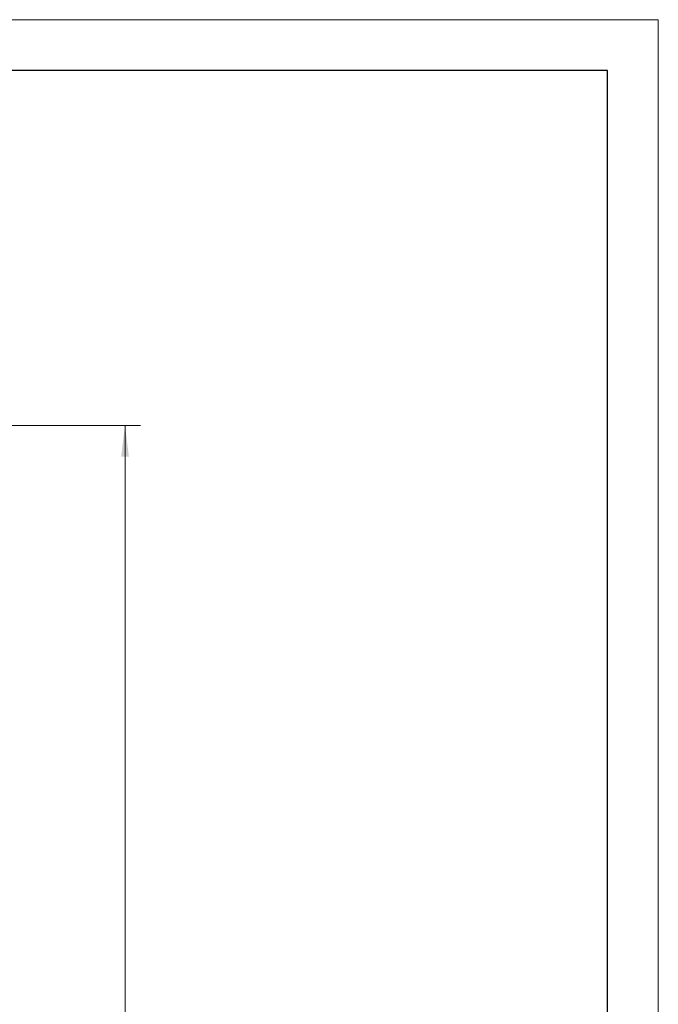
# Model space of a CAD drawing. Header units: millimetres. Extents: x 2713 to 3949, y -370 to 566.
# Tile 9 of 9: x 3763 to 3949, y 218 to 503. Entities that reach past the tile are written whole.
import ezdxf

# ---------------------------------------------------------------- set-up
doc = ezdxf.new("R2010")
doc.units = ezdxf.units.MM
doc.layers.get('0').update_dxf_attribs({"lineweight": 35})
doc.layers.add('图框_外框线', color=7, linetype='Continuous', lineweight=18)
doc.layers.add('尺寸线层', color=3, linetype='Continuous', lineweight=18)
doc.styles.add('标准', font='txt', dxfattribs={"width": 0.667})
doc.dimstyles.new('a4-1-3', dxfattribs={"dimtxt": 9, "dimasz": 9, "dimexe": 4.5, "dimexo": 0, "dimgap": 1.5, "dimtad": 1, "dimdec": 3, "dimdsep": 46, "dimtxsty": '标准', "dimblk": '_CAXARROW', "dimcen": 0, "dimdle": 12, "dimazin": 2, "dimtfac": 0.707107, "dimtdec": 3, "dimtix": 1, "dimtmove": 2, "dimatfit": 3, "dimfxl": 0, "dimfrac": 2, "dimtolj": 1, "dimtzin": 0, "dimarcsym": 0})

# ---------------------------------------------------------------- blocks, each defined once
blk = doc.blocks.new('*X50')
at = {"layer": '尺寸线层', "linetype": 'Continuous'}
for points in [[(3793.9, 385.63), (3792.78, 376.63), (3795.03, 376.63)], [(3793.9, 9.63), (3792.78, 18.63), (3795.03, 18.63)]]:
    blk.add_hatch(color=0, dxfattribs=at).paths.add_polyline_path(points, flags=0)
at = {"layer": '尺寸线层', "color": 0, "linetype": 'Continuous'}
for p, q in [((3687.46, 385.63), (3798.4, 385.63)), ((3793.9, 9.63), (3793.9, 385.63)), ((3699.96, 9.63), (3798.4, 9.63))]:
    blk.add_line(p, q, dxfattribs=at)
at = {"layer": '尺寸线层', "color": 0, "insert": (3787.95, 197.63), "char_height": 9, "width": 23.1424, "attachment_point": 5, "rotation": 90, "line_spacing_factor": 1.15057, "style": '标准'}
blk.add_mtext('\\T1.1;376', dxfattribs=at)
blk = doc.blocks.new('_CAXARROW')
blk.add_hatch(color=0).paths.add_polyline_path([(0, 0), (-1, 0.125), (-1, -0.125)], flags=0)

msp = doc.modelspace()

# ---------------------------------------------------------------- linework, layer by layer
at = {"layer": '图框_外框线', "color": 3}
msp.add_lwpolyline([(2713.4702, -369.969), (3948.6009, -369.969), (3948.6009, 503.4449), (2713.4702, 503.4449)], close=True, dxfattribs=at)
at = {"layer": '图框_外框线', "color": 3, "lineweight": 25}
msp.add_lwpolyline([(2786.9899, -355.2651), (3933.897, -355.2651), (3933.897, 488.7409), (2786.9899, 488.7409)], close=True, dxfattribs=at)

# ---------------------------------------------------------------- dimensions: what is measured, and where the dimension line sits
at = {"layer": '尺寸线层'}
dim = msp.add_linear_dim(base=(3793.9048, 385.6331), p1=(3699.9551, 9.6331), p2=(3687.4551, 385.6331), angle=90, dimstyle='a4-1-3', override={"dimsah": 1, "dimtfill": 1, "dimtzin": 0}, dxfattribs=at)
dim.commit()
dim.dimension.update_dxf_attribs({"geometry": '*X50', "text_midpoint": (3787.9535, 197.6331)})

doc.saveas('drawing.dxf')
